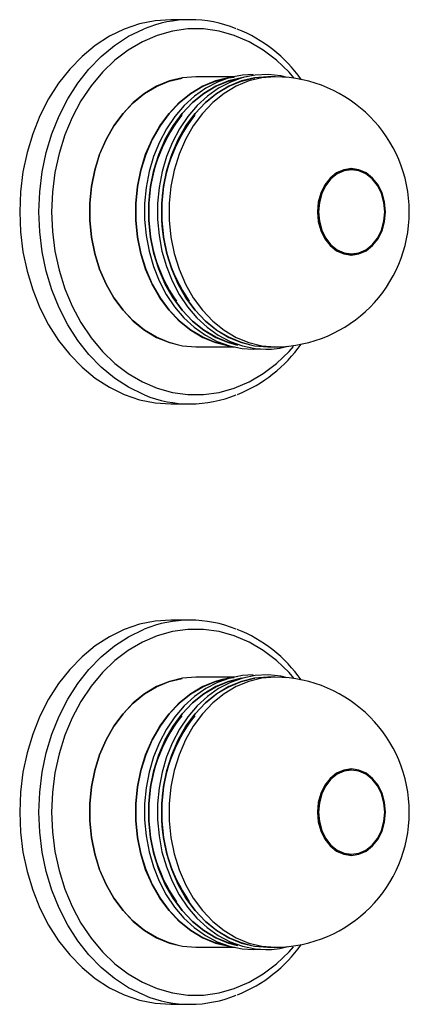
# Model space of a CAD drawing. Header units: millimetres. Extents: x 4906.17 to 4907.31, y 4759.5 to 4761.8.
# Tile 36 of 39: x 4906.711 to 4906.7759, y 4760.7985 to 4760.9625. Entities that reach past the tile are written whole.
import ezdxf

# ---------------------------------------------------------------- set-up
doc = ezdxf.new("R2010")
doc.units = ezdxf.units.MM
doc.layers.add('SANINDUSA', color=3, linetype='Continuous')

msp = doc.modelspace()

# ---------------------------------------------------------------- linework, layer by layer
at = {"layer": 'SANINDUSA'}
for p, q in [((4906.739413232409, 4760.962518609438), (4906.736207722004, 4760.962518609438)), ((4906.746794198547, 4760.953018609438), (4906.740356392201, 4760.953018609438)), ((4906.753598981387, 4760.953018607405), (4906.752370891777, 4760.953018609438)), ((4906.766318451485, 4760.937518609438), (4906.765904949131, 4760.937518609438)), ((4906.765904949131, 4760.923518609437), (4906.766318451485, 4760.923518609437)), ((4906.740356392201, 4760.908018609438), (4906.746799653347, 4760.908018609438)), ((4906.752370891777, 4760.908018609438), (4906.753591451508, 4760.908018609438)), ((4906.736207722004, 4760.898518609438), (4906.739413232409, 4760.898518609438)), ((4906.739413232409, 4760.862518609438), (4906.736207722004, 4760.862518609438)), ((4906.746794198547, 4760.853018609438), (4906.740356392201, 4760.853018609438)), ((4906.753598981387, 4760.853018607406), (4906.752370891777, 4760.853018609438)), ((4906.766318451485, 4760.837518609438), (4906.765904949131, 4760.837518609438)), ((4906.765904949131, 4760.823518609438), (4906.766318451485, 4760.823518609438)), ((4906.740356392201, 4760.808018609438), (4906.746799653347, 4760.808018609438)), ((4906.752370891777, 4760.808018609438), (4906.753591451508, 4760.808018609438)), ((4906.736207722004, 4760.798518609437), (4906.739413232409, 4760.798518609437))]:
    msp.add_line(p, q, dxfattribs=at)
at = {"layer": 'SANINDUSA', "flags": 128}
for points in [[(4906.736207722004, 4760.962518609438), (4906.733573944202, 4760.96234331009), (4906.730969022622, 4760.961819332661), (4906.728421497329, 4760.96095241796), (4906.725959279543, 4760.959752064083), (4906.723609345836, 4760.958231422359), (4906.721397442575, 4760.956407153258), (4906.719347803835, 4760.954299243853), (4906.717482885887, 4760.951930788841), (4906.715823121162, 4760.949327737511), (4906.714386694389, 4760.946518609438), (4906.713189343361, 4760.943534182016), (4906.712244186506, 4760.940407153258), (4906.711561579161, 4760.937171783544), (4906.711149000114, 4760.933863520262), (4906.711010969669, 4760.930518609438), (4906.711149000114, 4760.927173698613), (4906.711561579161, 4760.923865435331), (4906.712244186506, 4760.920630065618), (4906.713189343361, 4760.91750303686), (4906.714386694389, 4760.914518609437), (4906.715823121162, 4760.911709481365), (4906.717482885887, 4760.909106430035), (4906.719347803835, 4760.906737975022), (4906.721397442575, 4760.904630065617), (4906.723609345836, 4760.902805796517), (4906.725959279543, 4760.901285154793), (4906.728421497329, 4760.900084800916), (4906.730969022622, 4760.899217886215), (4906.733573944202, 4760.898693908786), (4906.736207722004, 4760.898518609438), (4906.736207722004, 4760.898518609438)], [(4906.73179625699, 4760.900015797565), (4906.731627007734, 4760.900084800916), (4906.729164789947, 4760.901285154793), (4906.726814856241, 4760.902805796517), (4906.724602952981, 4760.904630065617), (4906.72255331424, 4760.906737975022), (4906.720688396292, 4760.909106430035), (4906.719028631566, 4760.911709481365), (4906.717592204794, 4760.914518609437), (4906.716394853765, 4760.91750303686), (4906.715449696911, 4760.920630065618), (4906.714767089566, 4760.923865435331), (4906.714354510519, 4760.927173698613), (4906.714216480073, 4760.930518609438), (4906.714354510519, 4760.933863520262), (4906.714767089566, 4760.937171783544), (4906.715449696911, 4760.940407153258), (4906.716394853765, 4760.943534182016), (4906.717592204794, 4760.946518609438), (4906.719028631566, 4760.949327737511), (4906.720688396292, 4760.951930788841), (4906.72255331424, 4760.954299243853), (4906.724602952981, 4760.956407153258), (4906.726814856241, 4760.958231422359), (4906.729164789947, 4760.959752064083), (4906.731627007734, 4760.96095241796), (4906.731752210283, 4760.96100362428)], [(4906.756700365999, 4760.952844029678), (4906.75588530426, 4760.95376455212), (4906.753815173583, 4760.955763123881), (4906.751587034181, 4760.957465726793), (4906.749227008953, 4760.958852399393), (4906.746762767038, 4760.95990688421), (4906.744223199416, 4760.960616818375), (4906.741638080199, 4760.96097387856), (4906.739037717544, 4760.96097387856), (4906.736452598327, 4760.960616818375), (4906.733913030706, 4760.95990688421), (4906.73144878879, 4760.958852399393), (4906.729088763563, 4760.957465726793), (4906.726860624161, 4760.955763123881), (4906.724790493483, 4760.95376455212), (4906.722902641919, 4760.951493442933), (4906.721219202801, 4760.948976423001), (4906.719759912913, 4760.946243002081), (4906.718541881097, 4760.943325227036), (4906.71757938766, 4760.940257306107), (4906.71688371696, 4760.937075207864), (4906.716463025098, 4760.9338162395), (4906.716322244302, 4760.930518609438), (4906.716463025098, 4760.927220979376), (4906.71688371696, 4760.923962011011), (4906.71757938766, 4760.920779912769), (4906.718541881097, 4760.91771199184), (4906.719759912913, 4760.914794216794), (4906.721219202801, 4760.912060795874), (4906.722902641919, 4760.909543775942), (4906.724790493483, 4760.907272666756), (4906.726860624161, 4760.905274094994), (4906.729088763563, 4760.903571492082), (4906.73144878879, 4760.902184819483), (4906.733913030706, 4760.901130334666), (4906.736452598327, 4760.9004204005), (4906.739037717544, 4760.900063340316), (4906.741638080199, 4760.900063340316), (4906.744223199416, 4760.9004204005), (4906.746762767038, 4760.901130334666), (4906.749227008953, 4760.902184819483), (4906.751587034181, 4760.903571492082), (4906.753815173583, 4760.905274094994), (4906.75588530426, 4760.907272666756), (4906.756628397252, 4760.908108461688)], [(4906.740356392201, 4760.953018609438), (4906.738135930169, 4760.952841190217), (4906.73595048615, 4760.952311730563), (4906.7338345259, 4760.95143858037), (4906.731821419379, 4760.950235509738), (4906.729942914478, 4760.948721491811), (4906.728228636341, 4760.946920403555), (4906.726705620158, 4760.944860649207), (4906.725397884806, 4760.942574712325), (4906.724326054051, 4760.940098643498), (4906.723507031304, 4760.937471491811), (4906.722953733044, 4760.934734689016), (4906.722674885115, 4760.931931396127), (4906.722674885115, 4760.929105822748), (4906.722953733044, 4760.92630252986), (4906.723507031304, 4760.923565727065), (4906.724326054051, 4760.920938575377), (4906.725397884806, 4760.918462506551), (4906.726705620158, 4760.916176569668), (4906.728228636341, 4760.914116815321), (4906.729942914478, 4760.912315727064), (4906.731821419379, 4760.910801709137), (4906.7338345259, 4760.909598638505), (4906.73595048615, 4760.908725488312), (4906.738135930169, 4760.908196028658), (4906.740356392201, 4760.908018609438), (4906.740356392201, 4760.908018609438)], [(4906.737286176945, 4760.908385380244), (4906.735937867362, 4760.908754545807), (4906.733824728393, 4760.909626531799), (4906.731814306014, 4760.910827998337), (4906.729938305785, 4760.912339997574), (4906.728226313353, 4760.914138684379), (4906.726705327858, 4760.916195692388), (4906.725399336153, 4760.918478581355), (4906.724328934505, 4760.920951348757), (4906.723511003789, 4760.923574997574), (4906.722958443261, 4760.926308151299), (4906.722679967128, 4760.929107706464), (4906.722679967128, 4760.931929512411), (4906.722958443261, 4760.934729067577), (4906.723511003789, 4760.937462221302), (4906.724328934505, 4760.940085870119), (4906.725399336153, 4760.942558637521), (4906.726705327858, 4760.944841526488), (4906.728226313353, 4760.946898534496), (4906.729938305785, 4760.948697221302), (4906.731814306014, 4760.950209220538), (4906.733824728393, 4760.951410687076), (4906.735937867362, 4760.952282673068), (4906.738063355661, 4760.952802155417)], [(4906.745663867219, 4760.908219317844), (4906.74361905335, 4760.908725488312), (4906.741503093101, 4760.909598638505), (4906.739489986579, 4760.910801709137), (4906.737611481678, 4760.912315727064), (4906.735897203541, 4760.914116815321), (4906.734374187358, 4760.916176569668), (4906.733066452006, 4760.918462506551), (4906.73199462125, 4760.920938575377), (4906.731175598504, 4760.923565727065), (4906.730622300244, 4760.92630252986), (4906.730343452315, 4760.929105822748), (4906.730343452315, 4760.931931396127), (4906.730622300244, 4760.934734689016), (4906.731175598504, 4760.937471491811), (4906.73199462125, 4760.940098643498), (4906.733066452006, 4760.942574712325), (4906.734374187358, 4760.944860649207), (4906.735897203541, 4760.946920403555), (4906.737611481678, 4760.948721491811), (4906.739489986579, 4760.950235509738), (4906.741503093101, 4760.95143858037), (4906.74361905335, 4760.952311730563), (4906.745804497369, 4760.952841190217), (4906.746729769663, 4760.952958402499)], [(4906.745785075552, 4760.952833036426), (4906.743649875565, 4760.952311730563), (4906.741533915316, 4760.95143858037), (4906.739520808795, 4760.950235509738), (4906.737642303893, 4760.948721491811), (4906.735928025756, 4760.946920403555), (4906.734405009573, 4760.944860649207), (4906.733097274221, 4760.942574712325), (4906.732025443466, 4760.940098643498), (4906.731206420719, 4760.937471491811), (4906.730653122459, 4760.934734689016), (4906.73037427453, 4760.931931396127), (4906.73037427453, 4760.929105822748), (4906.730653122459, 4760.92630252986), (4906.731206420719, 4760.923565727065), (4906.732025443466, 4760.920938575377), (4906.733097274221, 4760.918462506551), (4906.734405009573, 4760.916176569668), (4906.735928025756, 4760.914116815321), (4906.737642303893, 4760.912315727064), (4906.739520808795, 4760.910801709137), (4906.741533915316, 4760.909598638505), (4906.743649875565, 4760.908725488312), (4906.745835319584, 4760.908196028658), (4906.746237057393, 4760.908137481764)], [(4906.745045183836, 4760.908363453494), (4906.74364146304, 4760.908744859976), (4906.741527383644, 4760.909617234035), (4906.739516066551, 4760.910819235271), (4906.737639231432, 4760.912331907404), (4906.735926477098, 4760.914131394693), (4906.734404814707, 4760.916189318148), (4906.733098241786, 4760.918473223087), (4906.732027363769, 4760.920947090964), (4906.731209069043, 4760.923571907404), (4906.730656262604, 4760.926306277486), (4906.730377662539, 4760.929107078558), (4906.730377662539, 4760.931930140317), (4906.730656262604, 4760.93473094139), (4906.731209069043, 4760.937465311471), (4906.732027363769, 4760.940090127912), (4906.733098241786, 4760.942563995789), (4906.734404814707, 4760.944847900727), (4906.735926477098, 4760.946905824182), (4906.737639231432, 4760.948705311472), (4906.739516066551, 4760.950217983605), (4906.741527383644, 4760.951419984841), (4906.74364146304, 4760.9522923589), (4906.7457526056, 4760.952809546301)], [(4906.749936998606, 4760.953374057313), (4906.748117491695, 4760.953283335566), (4906.746017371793, 4760.952863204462), (4906.743971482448, 4760.952134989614), (4906.742007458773, 4760.951108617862), (4906.740152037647, 4760.949797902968), (4906.738430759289, 4760.948220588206), (4906.736867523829, 4760.946398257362), (4906.73548411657, 4760.944356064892), (4906.734299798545, 4760.942122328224), (4906.733330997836, 4760.939728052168), (4906.732591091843, 4760.937206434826), (4906.732090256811, 4760.93459237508), (4906.731835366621, 4760.931921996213), (4906.731829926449, 4760.929232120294), (4906.732074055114, 4760.926559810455), (4906.732564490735, 4760.923941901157), (4906.733294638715, 4760.92141448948), (4906.734254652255, 4760.919012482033), (4906.735431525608, 4760.916769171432), (4906.736809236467, 4760.914715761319), (4906.738368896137, 4760.912880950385), (4906.740088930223, 4760.911290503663), (4906.741945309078, 4760.909966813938), (4906.743911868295, 4760.90892846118), (4906.7459607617, 4760.90818981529), (4906.748063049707, 4760.907760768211), (4906.749892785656, 4760.907643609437), (4906.749892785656, 4760.907643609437)], [(4906.748386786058, 4760.95289870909), (4906.747992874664, 4760.952841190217), (4906.745807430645, 4760.952311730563), (4906.743691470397, 4760.95143858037), (4906.741678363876, 4760.950235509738), (4906.739799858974, 4760.948721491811), (4906.738085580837, 4760.946920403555), (4906.736562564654, 4760.944860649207), (4906.735254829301, 4760.942574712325), (4906.734182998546, 4760.940098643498), (4906.7333639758, 4760.937471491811), (4906.732810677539, 4760.934734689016), (4906.732531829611, 4760.931931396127), (4906.732531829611, 4760.929105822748), (4906.732810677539, 4760.92630252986), (4906.7333639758, 4760.923565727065), (4906.734182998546, 4760.920938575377), (4906.735254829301, 4760.918462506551), (4906.736562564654, 4760.916176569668), (4906.738085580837, 4760.914116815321), (4906.739799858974, 4760.912315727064), (4906.741678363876, 4760.910801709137), (4906.743691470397, 4760.909598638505), (4906.745807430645, 4760.908725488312), (4906.747300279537, 4760.908324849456)], [(4906.747202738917, 4760.908363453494), (4906.74579901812, 4760.908744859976), (4906.743684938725, 4760.909617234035), (4906.741673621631, 4760.910819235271), (4906.739796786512, 4760.912331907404), (4906.738084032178, 4760.914131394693), (4906.736562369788, 4760.916189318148), (4906.735255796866, 4760.918473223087), (4906.73418491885, 4760.920947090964), (4906.733366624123, 4760.923571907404), (4906.732813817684, 4760.926306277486), (4906.732535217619, 4760.929107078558), (4906.732535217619, 4760.931930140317), (4906.732813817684, 4760.93473094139), (4906.733366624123, 4760.937465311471), (4906.73418491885, 4760.940090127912), (4906.735255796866, 4760.942563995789), (4906.736562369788, 4760.944847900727), (4906.738084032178, 4760.946905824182), (4906.739796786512, 4760.948705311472), (4906.741673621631, 4760.950217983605), (4906.743684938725, 4760.951419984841), (4906.74579901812, 4760.9522923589), (4906.74791016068, 4760.952809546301)], [(4906.755606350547, 4760.952907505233), (4906.754522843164, 4760.953179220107), (4906.752400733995, 4760.953389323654), (4906.750275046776, 4760.953283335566), (4906.748174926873, 4760.952863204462), (4906.746129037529, 4760.952134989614), (4906.744165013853, 4760.951108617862), (4906.742309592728, 4760.949797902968), (4906.740588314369, 4760.948220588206), (4906.739025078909, 4760.946398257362), (4906.737641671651, 4760.944356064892), (4906.736457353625, 4760.942122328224), (4906.735488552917, 4760.939728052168), (4906.734748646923, 4760.937206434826), (4906.734247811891, 4760.93459237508), (4906.733992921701, 4760.931921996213), (4906.733987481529, 4760.929232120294), (4906.734231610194, 4760.926559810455), (4906.734722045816, 4760.923941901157), (4906.735452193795, 4760.92141448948), (4906.736412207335, 4760.919012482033), (4906.737589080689, 4760.916769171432), (4906.738966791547, 4760.914715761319), (4906.740526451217, 4760.912880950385), (4906.742246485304, 4760.911290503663), (4906.744102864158, 4760.909966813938), (4906.746069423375, 4760.90892846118), (4906.748118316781, 4760.90818981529), (4906.750220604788, 4760.907760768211), (4906.752050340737, 4760.907643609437), (4906.752050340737, 4760.907643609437)], [(4906.752370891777, 4760.953018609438), (4906.750150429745, 4760.952841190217), (4906.747964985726, 4760.952311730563), (4906.745849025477, 4760.95143858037), (4906.743835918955, 4760.950235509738), (4906.741957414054, 4760.948721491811), (4906.740243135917, 4760.946920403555), (4906.738720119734, 4760.944860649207), (4906.737412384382, 4760.942574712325), (4906.736340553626, 4760.940098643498), (4906.73552153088, 4760.937471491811), (4906.73496823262, 4760.934734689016), (4906.734689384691, 4760.931931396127), (4906.734689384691, 4760.929105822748), (4906.73496823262, 4760.92630252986), (4906.73552153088, 4760.923565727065), (4906.736340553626, 4760.920938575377), (4906.737412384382, 4760.918462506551), (4906.738720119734, 4760.916176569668), (4906.740243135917, 4760.914116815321), (4906.741957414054, 4760.912315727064), (4906.743835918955, 4760.910801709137), (4906.745849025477, 4760.909598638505), (4906.747964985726, 4760.908725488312), (4906.750150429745, 4760.908196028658), (4906.752370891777, 4760.908018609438)], [(4906.749349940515, 4760.908365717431), (4906.7479565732, 4760.908744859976), (4906.745842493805, 4760.909617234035), (4906.743831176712, 4760.910819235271), (4906.741954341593, 4760.912331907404), (4906.740241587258, 4760.914131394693), (4906.738719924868, 4760.916189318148), (4906.737413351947, 4760.918473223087), (4906.73634247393, 4760.920947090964), (4906.735524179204, 4760.923571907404), (4906.734971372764, 4760.926306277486), (4906.7346927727, 4760.929107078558), (4906.7346927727, 4760.931930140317), (4906.734971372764, 4760.93473094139), (4906.735524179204, 4760.937465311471), (4906.73634247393, 4760.940090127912), (4906.737413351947, 4760.942563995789), (4906.738719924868, 4760.944847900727), (4906.740241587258, 4760.946905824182), (4906.741954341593, 4760.948705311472), (4906.743831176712, 4760.950217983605), (4906.745842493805, 4760.951419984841), (4906.7479565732, 4760.9522923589), (4906.750140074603, 4760.952821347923), (4906.750201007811, 4760.952830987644)], [(4906.753598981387, 4760.953018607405), (4906.753591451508, 4760.953018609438), (4906.751370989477, 4760.952841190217), (4906.749185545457, 4760.952311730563), (4906.747069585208, 4760.95143858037), (4906.745056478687, 4760.950235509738), (4906.743177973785, 4760.948721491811), (4906.741463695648, 4760.946920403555), (4906.739940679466, 4760.944860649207), (4906.738632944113, 4760.942574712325), (4906.737561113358, 4760.940098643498), (4906.736742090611, 4760.937471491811), (4906.736188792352, 4760.934734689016), (4906.735909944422, 4760.931931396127), (4906.735909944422, 4760.929105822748), (4906.736188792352, 4760.92630252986), (4906.736742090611, 4760.923565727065), (4906.737561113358, 4760.920938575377), (4906.738632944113, 4760.918462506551), (4906.739940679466, 4760.916176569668), (4906.741463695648, 4760.914116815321), (4906.743177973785, 4760.912315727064), (4906.745056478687, 4760.910801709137), (4906.747069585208, 4760.909598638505), (4906.749185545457, 4760.908725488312), (4906.751370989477, 4760.908196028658), (4906.753591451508, 4760.908018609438), (4906.753591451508, 4760.908018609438)], [(4906.744995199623, 4760.952652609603), (4906.74364342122, 4760.952282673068), (4906.741530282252, 4760.951410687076), (4906.739519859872, 4760.950209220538), (4906.737643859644, 4760.948697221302), (4906.735931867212, 4760.946898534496), (4906.734410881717, 4760.944841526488), (4906.733104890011, 4760.942558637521), (4906.732034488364, 4760.940085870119), (4906.731216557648, 4760.937462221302), (4906.730663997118, 4760.934729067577), (4906.730385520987, 4760.931929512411), (4906.730385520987, 4760.929107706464), (4906.730663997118, 4760.926308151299), (4906.731216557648, 4760.923574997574), (4906.732034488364, 4760.920951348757), (4906.733104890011, 4760.918478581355), (4906.734410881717, 4760.916195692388), (4906.735931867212, 4760.914138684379), (4906.737643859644, 4760.912339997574), (4906.739519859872, 4760.910827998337), (4906.741530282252, 4760.909626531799), (4906.74364342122, 4760.908754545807), (4906.745718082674, 4760.908243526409)], [(4906.766281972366, 4760.923318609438), (4906.767543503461, 4760.92349912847), (4906.768741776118, 4760.924031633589), (4906.769816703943, 4760.924889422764), (4906.770714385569, 4760.926029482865), (4906.771389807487, 4760.927394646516), (4906.771809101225, 4760.928916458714), (4906.771951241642, 4760.930518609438), (4906.771809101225, 4760.932120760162), (4906.771389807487, 4760.93364257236), (4906.770714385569, 4760.935007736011), (4906.769816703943, 4760.936147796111), (4906.768741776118, 4760.937005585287), (4906.767543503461, 4760.937538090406), (4906.766281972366, 4760.937718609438), (4906.765020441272, 4760.937538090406), (4906.763822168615, 4760.937005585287), (4906.762747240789, 4760.936147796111), (4906.761849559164, 4760.935007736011), (4906.761174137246, 4760.93364257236), (4906.760754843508, 4760.932120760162), (4906.760612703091, 4760.930518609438), (4906.760754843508, 4760.928916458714), (4906.761174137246, 4760.927394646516), (4906.761849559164, 4760.926029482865), (4906.762747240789, 4760.924889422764), (4906.763822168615, 4760.924031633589), (4906.765020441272, 4760.92349912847), (4906.766281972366, 4760.923318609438)], [(4906.766318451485, 4760.923518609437), (4906.767544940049, 4760.923694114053), (4906.768709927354, 4760.924211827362), (4906.769754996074, 4760.92504578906), (4906.770627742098, 4760.926154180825), (4906.771284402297, 4760.927481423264), (4906.771692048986, 4760.9289609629), (4906.771830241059, 4760.930518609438), (4906.771692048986, 4760.932076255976), (4906.771284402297, 4760.933555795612), (4906.770627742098, 4760.93488303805), (4906.769754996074, 4760.935991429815), (4906.768709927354, 4760.936825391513), (4906.767544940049, 4760.937343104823), (4906.766318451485, 4760.937518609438), (4906.765091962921, 4760.937343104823), (4906.763926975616, 4760.936825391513), (4906.762881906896, 4760.935991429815), (4906.762009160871, 4760.93488303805), (4906.761352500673, 4760.933555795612), (4906.760944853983, 4760.932076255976), (4906.760806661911, 4760.930518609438), (4906.760944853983, 4760.9289609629), (4906.761352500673, 4760.927481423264), (4906.762009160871, 4760.926154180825), (4906.762881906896, 4760.92504578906), (4906.763926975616, 4760.924211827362), (4906.765091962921, 4760.923694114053), (4906.766318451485, 4760.923518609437)], [(4906.765904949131, 4760.937518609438), (4906.764678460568, 4760.937343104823), (4906.763758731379, 4760.936966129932)], [(4906.768241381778, 4760.937078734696), (4906.767166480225, 4760.937538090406), (4906.766094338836, 4760.937714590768)], [(4906.763758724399, 4760.924071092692), (4906.764678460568, 4760.923694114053), (4906.765904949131, 4760.923518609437)], [(4906.76609432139, 4760.923322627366), (4906.767166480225, 4760.92349912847), (4906.768241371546, 4760.923958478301)], [(4906.749892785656, 4760.907643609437), (4906.751024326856, 4760.907688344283), (4906.751120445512, 4760.907703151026)], [(4906.736207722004, 4760.862518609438), (4906.733573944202, 4760.862343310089), (4906.730969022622, 4760.861819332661), (4906.728421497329, 4760.860952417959), (4906.725959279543, 4760.859752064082), (4906.723609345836, 4760.858231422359), (4906.721397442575, 4760.856407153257), (4906.719347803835, 4760.854299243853), (4906.717482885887, 4760.851930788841), (4906.715823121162, 4760.849327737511), (4906.714386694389, 4760.846518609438), (4906.713189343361, 4760.843534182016), (4906.712244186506, 4760.840407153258), (4906.711561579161, 4760.837171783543), (4906.711149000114, 4760.833863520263), (4906.711010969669, 4760.830518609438), (4906.711149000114, 4760.827173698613), (4906.711561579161, 4760.823865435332), (4906.712244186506, 4760.820630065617), (4906.713189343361, 4760.817503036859), (4906.714386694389, 4760.814518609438), (4906.715823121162, 4760.811709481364), (4906.717482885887, 4760.809106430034), (4906.719347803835, 4760.806737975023), (4906.721397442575, 4760.804630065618), (4906.723609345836, 4760.802805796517), (4906.725959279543, 4760.801285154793), (4906.728421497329, 4760.800084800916), (4906.730969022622, 4760.799217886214), (4906.733573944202, 4760.798693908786), (4906.736207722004, 4760.798518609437), (4906.736207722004, 4760.798518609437)], [(4906.73179625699, 4760.800015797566), (4906.731627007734, 4760.800084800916), (4906.729164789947, 4760.801285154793), (4906.726814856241, 4760.802805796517), (4906.724602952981, 4760.804630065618), (4906.72255331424, 4760.806737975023), (4906.720688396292, 4760.809106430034), (4906.719028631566, 4760.811709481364), (4906.717592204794, 4760.814518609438), (4906.716394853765, 4760.817503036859), (4906.715449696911, 4760.820630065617), (4906.714767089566, 4760.823865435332), (4906.714354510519, 4760.827173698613), (4906.714216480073, 4760.830518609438), (4906.714354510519, 4760.833863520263), (4906.714767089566, 4760.837171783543), (4906.715449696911, 4760.840407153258), (4906.716394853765, 4760.843534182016), (4906.717592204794, 4760.846518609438), (4906.719028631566, 4760.849327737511), (4906.720688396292, 4760.851930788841), (4906.72255331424, 4760.854299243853), (4906.724602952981, 4760.856407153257), (4906.726814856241, 4760.858231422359), (4906.729164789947, 4760.859752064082), (4906.731627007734, 4760.860952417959), (4906.731752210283, 4760.86100362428)], [(4906.756700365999, 4760.852844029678), (4906.75588530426, 4760.853764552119), (4906.753815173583, 4760.855763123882), (4906.751587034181, 4760.857465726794), (4906.749227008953, 4760.858852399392), (4906.746762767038, 4760.85990688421), (4906.744223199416, 4760.860616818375), (4906.741638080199, 4760.86097387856), (4906.739037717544, 4760.86097387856), (4906.736452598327, 4760.860616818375), (4906.733913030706, 4760.85990688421), (4906.73144878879, 4760.858852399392), (4906.729088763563, 4760.857465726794), (4906.726860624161, 4760.855763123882), (4906.724790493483, 4760.853764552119), (4906.722902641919, 4760.851493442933), (4906.721219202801, 4760.848976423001), (4906.719759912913, 4760.846243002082), (4906.718541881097, 4760.843325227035), (4906.71757938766, 4760.840257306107), (4906.71688371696, 4760.837075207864), (4906.716463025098, 4760.833816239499), (4906.716322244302, 4760.830518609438), (4906.716463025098, 4760.827220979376), (4906.71688371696, 4760.823962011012), (4906.71757938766, 4760.820779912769), (4906.718541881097, 4760.81771199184), (4906.719759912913, 4760.814794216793), (4906.721219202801, 4760.812060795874), (4906.722902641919, 4760.809543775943), (4906.724790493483, 4760.807272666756), (4906.726860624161, 4760.805274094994), (4906.729088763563, 4760.803571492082), (4906.73144878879, 4760.802184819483), (4906.733913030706, 4760.801130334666), (4906.736452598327, 4760.8004204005), (4906.739037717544, 4760.800063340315), (4906.741638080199, 4760.800063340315), (4906.744223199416, 4760.8004204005), (4906.746762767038, 4760.801130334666), (4906.749227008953, 4760.802184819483), (4906.751587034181, 4760.803571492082), (4906.753815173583, 4760.805274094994), (4906.75588530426, 4760.807272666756), (4906.756628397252, 4760.808108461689)], [(4906.740356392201, 4760.853018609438), (4906.738135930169, 4760.852841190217), (4906.73595048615, 4760.852311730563), (4906.7338345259, 4760.85143858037), (4906.731821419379, 4760.850235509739), (4906.729942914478, 4760.848721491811), (4906.728228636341, 4760.846920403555), (4906.726705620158, 4760.844860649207), (4906.725397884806, 4760.842574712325), (4906.724326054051, 4760.840098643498), (4906.723507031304, 4760.837471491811), (4906.722953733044, 4760.834734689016), (4906.722674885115, 4760.831931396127), (4906.722674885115, 4760.829105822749), (4906.722953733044, 4760.826302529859), (4906.723507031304, 4760.823565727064), (4906.724326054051, 4760.820938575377), (4906.725397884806, 4760.818462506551), (4906.726705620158, 4760.816176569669), (4906.728228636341, 4760.814116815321), (4906.729942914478, 4760.812315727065), (4906.731821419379, 4760.810801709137), (4906.7338345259, 4760.809598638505), (4906.73595048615, 4760.808725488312), (4906.738135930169, 4760.808196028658), (4906.740356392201, 4760.808018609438), (4906.740356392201, 4760.808018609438)], [(4906.737286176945, 4760.808385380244), (4906.735937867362, 4760.808754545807), (4906.733824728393, 4760.8096265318), (4906.731814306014, 4760.810827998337), (4906.729938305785, 4760.812339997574), (4906.728226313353, 4760.81413868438), (4906.726705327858, 4760.816195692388), (4906.725399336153, 4760.818478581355), (4906.724328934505, 4760.820951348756), (4906.723511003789, 4760.823574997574), (4906.722958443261, 4760.826308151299), (4906.722679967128, 4760.829107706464), (4906.722679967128, 4760.831929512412), (4906.722958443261, 4760.834729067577), (4906.723511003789, 4760.837462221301), (4906.724328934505, 4760.840085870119), (4906.725399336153, 4760.842558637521), (4906.726705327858, 4760.844841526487), (4906.728226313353, 4760.846898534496), (4906.729938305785, 4760.848697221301), (4906.731814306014, 4760.850209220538), (4906.733824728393, 4760.851410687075), (4906.735937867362, 4760.852282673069), (4906.738063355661, 4760.852802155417)], [(4906.745663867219, 4760.808219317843), (4906.74361905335, 4760.808725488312), (4906.741503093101, 4760.809598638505), (4906.739489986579, 4760.810801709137), (4906.737611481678, 4760.812315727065), (4906.735897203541, 4760.814116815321), (4906.734374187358, 4760.816176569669), (4906.733066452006, 4760.818462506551), (4906.73199462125, 4760.820938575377), (4906.731175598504, 4760.823565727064), (4906.730622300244, 4760.826302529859), (4906.730343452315, 4760.829105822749), (4906.730343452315, 4760.831931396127), (4906.730622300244, 4760.834734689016), (4906.731175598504, 4760.837471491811), (4906.73199462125, 4760.840098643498), (4906.733066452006, 4760.842574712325), (4906.734374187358, 4760.844860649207), (4906.735897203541, 4760.846920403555), (4906.737611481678, 4760.848721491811), (4906.739489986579, 4760.850235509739), (4906.741503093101, 4760.85143858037), (4906.74361905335, 4760.852311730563), (4906.745804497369, 4760.852841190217), (4906.746729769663, 4760.852958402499)], [(4906.745785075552, 4760.852833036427), (4906.743649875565, 4760.852311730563), (4906.741533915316, 4760.85143858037), (4906.739520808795, 4760.850235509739), (4906.737642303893, 4760.848721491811), (4906.735928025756, 4760.846920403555), (4906.734405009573, 4760.844860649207), (4906.733097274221, 4760.842574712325), (4906.732025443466, 4760.840098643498), (4906.731206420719, 4760.837471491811), (4906.730653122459, 4760.834734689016), (4906.73037427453, 4760.831931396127), (4906.73037427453, 4760.829105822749), (4906.730653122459, 4760.826302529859), (4906.731206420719, 4760.823565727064), (4906.732025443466, 4760.820938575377), (4906.733097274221, 4760.818462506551), (4906.734405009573, 4760.816176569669), (4906.735928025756, 4760.814116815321), (4906.737642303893, 4760.812315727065), (4906.739520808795, 4760.810801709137), (4906.741533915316, 4760.809598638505), (4906.743649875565, 4760.808725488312), (4906.745835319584, 4760.808196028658), (4906.746237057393, 4760.808137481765)], [(4906.745045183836, 4760.808363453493), (4906.74364146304, 4760.808744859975), (4906.741527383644, 4760.809617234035), (4906.739516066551, 4760.81081923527), (4906.737639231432, 4760.812331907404), (4906.735926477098, 4760.814131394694), (4906.734404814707, 4760.816189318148), (4906.733098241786, 4760.818473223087), (4906.732027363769, 4760.820947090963), (4906.731209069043, 4760.823571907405), (4906.730656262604, 4760.826306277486), (4906.730377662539, 4760.829107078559), (4906.730377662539, 4760.831930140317), (4906.730656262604, 4760.834730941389), (4906.731209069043, 4760.837465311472), (4906.732027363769, 4760.840090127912), (4906.733098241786, 4760.842563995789), (4906.734404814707, 4760.844847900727), (4906.735926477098, 4760.846905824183), (4906.737639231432, 4760.848705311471), (4906.739516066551, 4760.850217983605), (4906.741527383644, 4760.851419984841), (4906.74364146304, 4760.8522923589), (4906.7457526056, 4760.852809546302)], [(4906.749936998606, 4760.853374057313), (4906.748117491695, 4760.853283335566), (4906.746017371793, 4760.852863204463), (4906.743971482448, 4760.852134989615), (4906.742007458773, 4760.851108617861), (4906.740152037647, 4760.849797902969), (4906.738430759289, 4760.848220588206), (4906.736867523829, 4760.846398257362), (4906.73548411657, 4760.844356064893), (4906.734299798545, 4760.842122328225), (4906.733330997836, 4760.839728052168), (4906.732591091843, 4760.837206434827), (4906.732090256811, 4760.83459237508), (4906.731835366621, 4760.831921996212), (4906.731829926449, 4760.829232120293), (4906.732074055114, 4760.826559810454), (4906.732564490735, 4760.823941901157), (4906.733294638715, 4760.82141448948), (4906.734254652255, 4760.819012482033), (4906.735431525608, 4760.816769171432), (4906.736809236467, 4760.814715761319), (4906.738368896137, 4760.812880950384), (4906.740088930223, 4760.811290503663), (4906.741945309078, 4760.809966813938), (4906.743911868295, 4760.808928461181), (4906.7459607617, 4760.80818981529), (4906.748063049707, 4760.807760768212), (4906.749892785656, 4760.807643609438), (4906.749892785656, 4760.807643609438)], [(4906.747942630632, 4760.852833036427), (4906.745807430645, 4760.852311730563), (4906.743691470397, 4760.85143858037), (4906.741678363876, 4760.850235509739), (4906.739799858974, 4760.848721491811), (4906.738085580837, 4760.846920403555), (4906.736562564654, 4760.844860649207), (4906.735254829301, 4760.842574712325), (4906.734182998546, 4760.840098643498), (4906.7333639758, 4760.837471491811), (4906.732810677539, 4760.834734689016), (4906.732531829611, 4760.831931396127), (4906.732531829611, 4760.829105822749), (4906.732810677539, 4760.826302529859), (4906.7333639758, 4760.823565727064), (4906.734182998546, 4760.820938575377), (4906.735254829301, 4760.818462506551), (4906.736562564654, 4760.816176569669), (4906.738085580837, 4760.814116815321), (4906.739799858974, 4760.812315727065), (4906.741678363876, 4760.810801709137), (4906.743691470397, 4760.809598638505), (4906.745807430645, 4760.808725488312), (4906.747300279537, 4760.808324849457)], [(4906.747202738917, 4760.808363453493), (4906.74579901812, 4760.808744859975), (4906.743684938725, 4760.809617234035), (4906.741673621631, 4760.81081923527), (4906.739796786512, 4760.812331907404), (4906.738084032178, 4760.814131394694), (4906.736562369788, 4760.816189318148), (4906.735255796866, 4760.818473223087), (4906.73418491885, 4760.820947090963), (4906.733366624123, 4760.823571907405), (4906.732813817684, 4760.826306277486), (4906.732535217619, 4760.829107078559), (4906.732535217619, 4760.831930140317), (4906.732813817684, 4760.834730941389), (4906.733366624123, 4760.837465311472), (4906.73418491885, 4760.840090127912), (4906.735255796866, 4760.842563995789), (4906.736562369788, 4760.844847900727), (4906.738084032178, 4760.846905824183), (4906.739796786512, 4760.848705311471), (4906.741673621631, 4760.850217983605), (4906.743684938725, 4760.851419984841), (4906.74579901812, 4760.8522923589), (4906.74791016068, 4760.852809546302)], [(4906.755606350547, 4760.852907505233), (4906.754522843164, 4760.853179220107), (4906.752400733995, 4760.853389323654), (4906.750275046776, 4760.853283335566), (4906.748174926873, 4760.852863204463), (4906.746129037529, 4760.852134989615), (4906.744165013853, 4760.851108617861), (4906.742309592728, 4760.849797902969), (4906.740588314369, 4760.848220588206), (4906.739025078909, 4760.846398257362), (4906.737641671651, 4760.844356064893), (4906.736457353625, 4760.842122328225), (4906.735488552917, 4760.839728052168), (4906.734748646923, 4760.837206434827), (4906.734247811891, 4760.83459237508), (4906.733992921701, 4760.831921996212), (4906.733987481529, 4760.829232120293), (4906.734231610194, 4760.826559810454), (4906.734722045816, 4760.823941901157), (4906.735452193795, 4760.82141448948), (4906.736412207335, 4760.819012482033), (4906.737589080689, 4760.816769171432), (4906.738966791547, 4760.814715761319), (4906.740526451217, 4760.812880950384), (4906.742246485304, 4760.811290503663), (4906.744102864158, 4760.809966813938), (4906.746069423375, 4760.808928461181), (4906.748118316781, 4760.80818981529), (4906.750220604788, 4760.807760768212), (4906.752050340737, 4760.807643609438), (4906.752050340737, 4760.807643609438)], [(4906.752370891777, 4760.853018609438), (4906.750150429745, 4760.852841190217), (4906.747964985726, 4760.852311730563), (4906.745849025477, 4760.85143858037), (4906.743835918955, 4760.850235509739), (4906.741957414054, 4760.848721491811), (4906.740243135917, 4760.846920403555), (4906.738720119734, 4760.844860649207), (4906.737412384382, 4760.842574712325), (4906.736340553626, 4760.840098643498), (4906.73552153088, 4760.837471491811), (4906.73496823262, 4760.834734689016), (4906.734689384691, 4760.831931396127), (4906.734689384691, 4760.829105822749), (4906.73496823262, 4760.826302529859), (4906.73552153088, 4760.823565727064), (4906.736340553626, 4760.820938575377), (4906.737412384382, 4760.818462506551), (4906.738720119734, 4760.816176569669), (4906.740243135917, 4760.814116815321), (4906.741957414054, 4760.812315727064), (4906.743835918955, 4760.810801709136), (4906.745849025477, 4760.809598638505), (4906.747964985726, 4760.808725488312), (4906.750150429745, 4760.808196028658), (4906.752370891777, 4760.808018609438)], [(4906.749463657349, 4760.808341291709), (4906.7479565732, 4760.808744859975), (4906.745842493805, 4760.809617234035), (4906.743831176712, 4760.81081923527), (4906.741954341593, 4760.812331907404), (4906.740241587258, 4760.814131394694), (4906.738719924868, 4760.816189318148), (4906.737413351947, 4760.818473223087), (4906.73634247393, 4760.820947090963), (4906.735524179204, 4760.823571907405), (4906.734971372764, 4760.826306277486), (4906.7346927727, 4760.829107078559), (4906.7346927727, 4760.831930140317), (4906.734971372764, 4760.834730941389), (4906.735524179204, 4760.837465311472), (4906.73634247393, 4760.840090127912), (4906.737413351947, 4760.842563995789), (4906.738719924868, 4760.844847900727), (4906.740241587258, 4760.846905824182), (4906.741954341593, 4760.848705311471), (4906.743831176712, 4760.850217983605), (4906.745842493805, 4760.851419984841), (4906.7479565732, 4760.8522923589), (4906.750140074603, 4760.852821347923), (4906.75020100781, 4760.852830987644)], [(4906.753598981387, 4760.853018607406), (4906.753591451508, 4760.853018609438), (4906.751370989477, 4760.852841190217), (4906.749185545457, 4760.852311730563), (4906.747069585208, 4760.85143858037), (4906.745056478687, 4760.850235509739), (4906.743177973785, 4760.848721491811), (4906.741463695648, 4760.846920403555), (4906.739940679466, 4760.844860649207), (4906.738632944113, 4760.842574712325), (4906.737561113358, 4760.840098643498), (4906.736742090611, 4760.837471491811), (4906.736188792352, 4760.834734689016), (4906.735909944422, 4760.831931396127), (4906.735909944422, 4760.829105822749), (4906.736188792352, 4760.826302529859), (4906.736742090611, 4760.823565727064), (4906.737561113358, 4760.820938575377), (4906.738632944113, 4760.818462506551), (4906.739940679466, 4760.816176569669), (4906.741463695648, 4760.814116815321), (4906.743177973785, 4760.812315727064), (4906.745056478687, 4760.810801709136), (4906.747069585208, 4760.809598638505), (4906.749185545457, 4760.808725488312), (4906.751370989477, 4760.808196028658), (4906.753591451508, 4760.808018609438), (4906.753591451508, 4760.808018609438)], [(4906.744995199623, 4760.852652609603), (4906.74364342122, 4760.852282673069), (4906.741530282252, 4760.851410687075), (4906.739519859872, 4760.850209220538), (4906.737643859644, 4760.848697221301), (4906.735931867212, 4760.846898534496), (4906.734410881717, 4760.844841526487), (4906.733104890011, 4760.842558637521), (4906.732034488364, 4760.840085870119), (4906.731216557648, 4760.837462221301), (4906.730663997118, 4760.834729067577), (4906.730385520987, 4760.831929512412), (4906.730385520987, 4760.829107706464), (4906.730663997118, 4760.826308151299), (4906.731216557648, 4760.823574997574), (4906.732034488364, 4760.820951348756), (4906.733104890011, 4760.818478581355), (4906.734410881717, 4760.816195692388), (4906.735931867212, 4760.81413868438), (4906.737643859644, 4760.812339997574), (4906.739519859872, 4760.810827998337), (4906.741530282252, 4760.8096265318), (4906.74364342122, 4760.808754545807), (4906.745718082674, 4760.80824352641)], [(4906.766281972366, 4760.823318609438), (4906.767543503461, 4760.82349912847), (4906.768741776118, 4760.824031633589), (4906.769816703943, 4760.824889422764), (4906.770714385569, 4760.826029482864), (4906.771389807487, 4760.827394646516), (4906.771809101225, 4760.828916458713), (4906.771951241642, 4760.830518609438), (4906.771809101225, 4760.832120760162), (4906.771389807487, 4760.833642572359), (4906.770714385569, 4760.835007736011), (4906.769816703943, 4760.836147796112), (4906.768741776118, 4760.837005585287), (4906.767543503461, 4760.837538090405), (4906.766281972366, 4760.837718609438), (4906.765020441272, 4760.837538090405), (4906.763822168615, 4760.837005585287), (4906.762747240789, 4760.836147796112), (4906.761849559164, 4760.835007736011), (4906.761174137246, 4760.833642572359), (4906.760754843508, 4760.832120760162), (4906.760612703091, 4760.830518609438), (4906.760754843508, 4760.828916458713), (4906.761174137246, 4760.827394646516), (4906.761849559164, 4760.826029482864), (4906.762747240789, 4760.824889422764), (4906.763822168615, 4760.824031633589), (4906.765020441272, 4760.82349912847), (4906.766281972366, 4760.823318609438)], [(4906.766318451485, 4760.823518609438), (4906.767544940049, 4760.823694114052), (4906.768709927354, 4760.824211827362), (4906.769754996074, 4760.825045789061), (4906.770627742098, 4760.826154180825), (4906.771284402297, 4760.827481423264), (4906.771692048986, 4760.8289609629), (4906.771830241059, 4760.830518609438), (4906.771692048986, 4760.832076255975), (4906.771284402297, 4760.833555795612), (4906.770627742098, 4760.834883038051), (4906.769754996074, 4760.835991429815), (4906.768709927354, 4760.836825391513), (4906.767544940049, 4760.837343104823), (4906.766318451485, 4760.837518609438), (4906.765091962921, 4760.837343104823), (4906.763926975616, 4760.836825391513), (4906.762881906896, 4760.835991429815), (4906.762009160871, 4760.834883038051), (4906.761352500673, 4760.833555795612), (4906.760944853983, 4760.832076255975), (4906.760806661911, 4760.830518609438), (4906.760944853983, 4760.8289609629), (4906.761352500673, 4760.827481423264), (4906.762009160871, 4760.826154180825), (4906.762881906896, 4760.825045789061), (4906.763926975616, 4760.824211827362), (4906.765091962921, 4760.823694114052), (4906.766318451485, 4760.823518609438)], [(4906.765904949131, 4760.837518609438), (4906.764678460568, 4760.837343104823), (4906.763757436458, 4760.836965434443)], [(4906.763757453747, 4760.824071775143), (4906.764678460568, 4760.823694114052), (4906.765904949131, 4760.823518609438)], [(4906.749892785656, 4760.807643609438), (4906.751024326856, 4760.807688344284), (4906.751120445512, 4760.807703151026)]]:
    msp.add_lwpolyline(points, dxfattribs=at)
at = {"layer": 'SANINDUSA'}
for centre, radius, start, end in [((4906.739413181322, 4760.942302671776), 0.02020930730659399, 67.75264289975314, 112.2767895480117), ((4906.738503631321, 4760.938912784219), 0.0237235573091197, 35.11779057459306, 68.31392457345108), ((4906.753439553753, 4760.93051064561), 0.02249254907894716, 270.3869355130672, 89.57996482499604), ((4906.758523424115, 4760.930492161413), 0.02606594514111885, 141.8545739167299, 214.8047503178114), ((4906.760680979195, 4760.930492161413), 0.02606594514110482, 141.8545739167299, 214.8047503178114), ((4906.738505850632, 4760.92212885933), 0.02372299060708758, 291.7555270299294, 324.8695890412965), ((4906.75231774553, 4760.91936586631), 0.01172530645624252, 268.6932116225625, 286.7947427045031), ((4906.739413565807, 4760.918733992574), 0.02020876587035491, 247.8562938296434, 292.3363422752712), ((4906.739413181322, 4760.842302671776), 0.02020930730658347, 67.75264289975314, 112.2767895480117), ((4906.738503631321, 4760.838912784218), 0.02372355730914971, 35.11779057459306, 68.31392457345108), ((4906.753439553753, 4760.830510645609), 0.02249254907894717, 270.3869355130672, 89.57996482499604), ((4906.758523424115, 4760.830492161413), 0.02606594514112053, 141.8545739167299, 214.8047503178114), ((4906.760680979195, 4760.830492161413), 0.02606594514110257, 141.8545739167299, 214.8047503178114), ((4906.738505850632, 4760.82212885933), 0.02372299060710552, 291.7555270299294, 324.8695890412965), ((4906.75231774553, 4760.819365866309), 0.01172530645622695, 268.6932116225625, 286.7947427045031), ((4906.739413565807, 4760.818733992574), 0.02020876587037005, 247.8562938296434, 292.3363422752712)]:
    msp.add_arc(centre, radius, start, end, dxfattribs=at)

doc.saveas('drawing.dxf')
